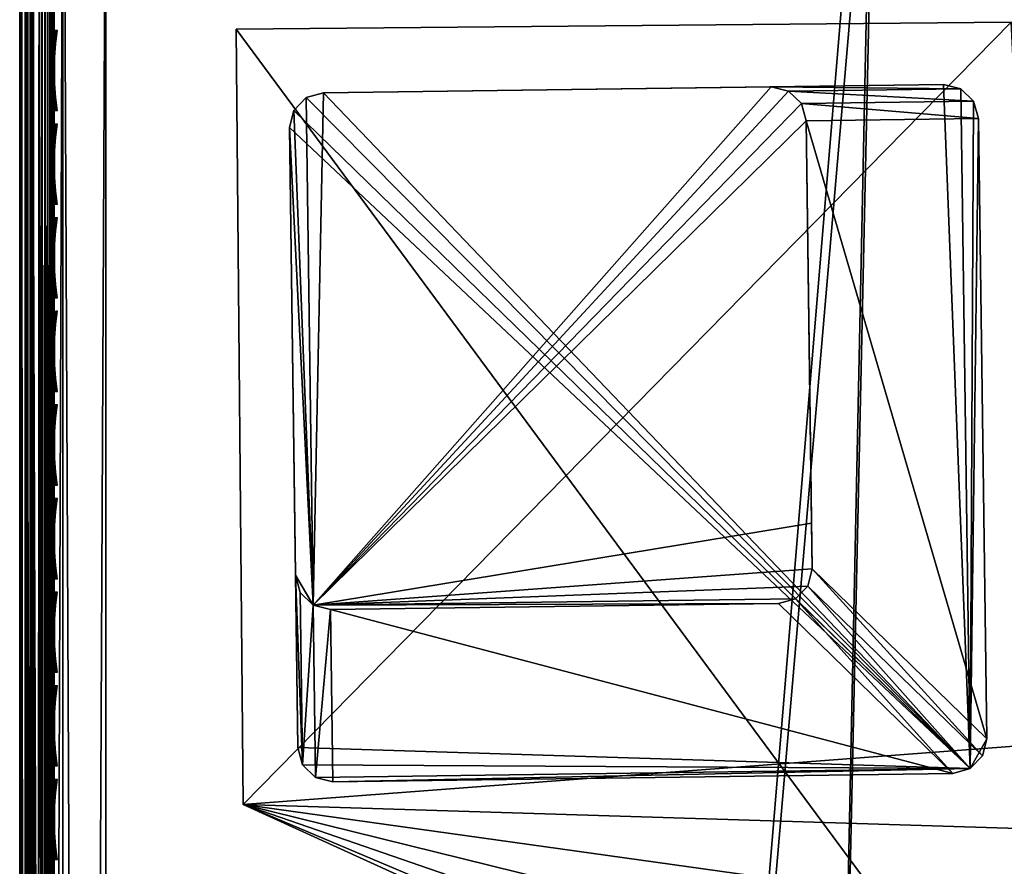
# Model space of a CAD drawing. Header units: inches. Extents: x 0 to 63.6, y -63.6 to 0.
# Tile 60 of 164: x 0 to 2.9, y -4.3 to -1.9. Entities that reach past the tile are written whole.
import ezdxf

# ---------------------------------------------------------------- set-up
doc = ezdxf.new("R2010")
doc.units = ezdxf.units.IN
doc.header["$LTSCALE"] = 0.03937
doc.header["$MEASUREMENT"] = 0
for name, color, linetype in [('A-FURN-3-ST', 151, 'Continuous'), ('A-FURN-3-ST-LG', 252, 'Continuous'), ('A-FURN-3-ST-LGHW', 32, 'Continuous'), ('A-FURN-3-ST-SEAM', 250, 'Continuous'), ('A-FURN-3-STITCH', 15, 'Continuous')]:
    doc.layers.add(name, color=color, linetype=linetype)

msp = doc.modelspace()

# ---------------------------------------------------------------- meshes
at = {"layer": 'A-FURN-3-ST'}
mesh = msp.add_polyface(dxfattribs=at)
corners = [(9.1892, -1.1643, 5), (5.1954, -27.8855, 5), (6.9648, -0.8774, 5), (3.5532, -27.6851, 5), (4.7316, -0.6697, 5), (1.9036, -27.5602, 5), (2.4923, -0.5413, 5), (0.25, -27.5109, 5), (0.125, -0.4926, 5.0335), (0.125, -27.5109, 5.0335), (0.0335, -0.4926, 5.125), (0.0335, -27.5109, 5.125), (0, -0.4926, 5.25), (0, -27.5109, 5.25), (0.1036, -27.4956, 17.7751), (0.1726, -27.5151, 17.8043), (0.1728, -27.3271, 17.9049), (0.1037, -27.3137, 17.8725), (0.1731, -27.1231, 17.9669), (0.1039, -27.1162, 17.9326), (0.125, -26.9109, 17.9665), (0.25, -26.9109, 18), (0.2497, -27.1254, 17.9788), (0.2493, -27.3318, 17.9162), (0.249, -27.5219, 17.8145), (0.0731, -27.1111, 17.9069), (0.0335, -26.9109, 17.875), (0.0063, -27.0875, 17.7881), (0, -26.9109, 17.75), (0, -27.0767, 17.7337), (0.0062, -27.2573, 17.7365), (0, -27.2361, 17.6853), (0.0062, -27.4138, 17.6527), (0, -27.383, 17.6066), (0.0062, -27.5511, 17.5402), (0.0729, -27.481, 17.7533), (0.073, -27.3037, 17.8484), (0.0335, -1.1014, 17.875), (0.125, -1.1014, 17.9665), (0.25, -1.1014, 18), (5.2373, -27.573, 17.9625), (6.9369, -27.571, 18), (5.2783, -27.2912, 18), (3.5806, -27.371, 17.9625), (3.6086, -27.0877, 18), (1.9163, -27.2451, 17.9625), (1.9313, -26.9608, 18), (1.9024, -27.5101, 17.8526), (3.5545, -27.635, 17.8526), (0, -27.7609, 16.9), (0, -0.2514, 16.9007), (0, -27.7609, 5.5), (0, -0.2426, 5.5002), (0, -27.7445, 17.0658), (0, -1.1014, 17.75), (0, -27.6961, 17.2253), (0, -27.6175, 17.3722), (0, -27.5119, 17.501), (9.1026, -1.7669, 18), (6.8997, -1.4827, 18), (4.6881, -1.2769, 18), (2.4706, -1.1497, 18)]
mesh.append_faces([[corners[k] for k in face] for face in [(0, 1, 2), (2, 1, 3), (4, 3, 5), (6, 5, 7), (8, 7, 9), (10, 9, 11), (12, 11, 13), (14, 15, 16, 17), (17, 16, 18, 19), (19, 18, 20), (20, 18, 21), (21, 18, 22), (22, 18, 23), (23, 18, 16), (23, 16, 24), (24, 16, 15), (19, 20, 25), (25, 20, 26), (25, 26, 27), (27, 26, 28), (27, 28, 29), (27, 29, 30), (30, 29, 31), (30, 31, 32), (32, 31, 33), (32, 33, 34), (35, 14, 17, 36), (36, 17, 19, 25), (32, 35, 36, 30), (30, 36, 25, 27), (37, 28, 26), (38, 26, 20), (39, 20, 21), (40, 41, 42), (40, 42, 43), (43, 42, 44), (43, 44, 45), (45, 44, 46), (45, 46, 22), (22, 46, 21), (22, 23, 45), (45, 23, 47), (45, 47, 48, 43), (23, 24, 47), (49, 50, 51), (51, 52, 13), (53, 28, 49), (49, 28, 54), (53, 55, 28), (28, 55, 56), (28, 56, 57), (57, 33, 28), (28, 33, 31), (28, 31, 29), (42, 58, 59), (42, 59, 44), (44, 59, 60), (44, 60, 46), (46, 60, 61), (46, 61, 21)]])
mesh = msp.add_polyface(dxfattribs=at)
corners = [(6.8997, -1.4827, 18), (6.9306, -1.1998, 17.9626), (4.6881, -1.2769, 18), (4.7089, -0.9931, 17.9626), (2.4706, -1.1497, 18), (2.4813, -0.8654, 17.9626), (0.2502, -0.8869, 17.9789), (0.2504, -0.6807, 17.9163), (2.4913, -0.6004, 17.8528), (0.2506, -0.4906, 17.8148), (7.0028, -0.5359, 17.4505), (4.7575, -0.3271, 17.4505), (4.7449, -0.5014, 17.6781), (6.984, -0.7098, 17.6781), (4.7283, -0.7286, 17.8528), (6.9594, -0.9362, 17.8528), (2.4997, -0.3728, 17.6781), (0.25, -1.1014, 18), (2.4923, -0.5413, 5), (4.7457, -0.4787, 5.0381), (4.7316, -0.6697, 5), (6.9857, -0.6871, 5.0381), (6.9648, -0.8774, 5), (3.5532, -27.6851, 5), (1.9036, -27.5602, 5), (0.25, -27.5109, 5), (0.25, -0.4926, 5), (0.125, -0.4926, 5.0335), (0.125, -27.5109, 5.0335), (0.0335, -0.4926, 5.125), (0.0335, -27.5109, 5.125), (0, -0.4926, 5.25), (0, -0.9357, 17.7337), (0, -1.1014, 17.75), (0.0063, -0.9248, 17.7881), (0.0335, -1.1014, 17.875), (0.0733, -0.9012, 17.9071), (0.125, -1.1014, 17.9665), (0.1041, -0.8961, 17.9328), (0.1734, -0.8893, 17.9671), (0.1736, -0.6853, 17.9052), (0.1042, -0.6987, 17.8729), (0.1737, -0.4972, 17.8048), (0.1042, -0.5166, 17.7758), (0.0063, -0.4614, 17.5406), (0, -0.5006, 17.5012), (0.0063, -0.5985, 17.6531), (0, -0.6294, 17.6069), (0.0063, -0.7551, 17.7366), (0, -0.7763, 17.6853), (0.0734, -0.7087, 17.8487), (0.0734, -0.5311, 17.754), (0, -26.9109, 17.75), (0.0335, -26.9109, 17.875), (0.125, -26.9109, 17.9665), (0, -27.5109, 5.25), (0, -0.2426, 5.5002), (0, -27.7609, 5.5), (0, -0.2514, 16.9007), (0, -27.7609, 16.9), (0, -0.2678, 17.0664), (0, -0.3163, 17.2257), (0, -0.3949, 17.3726), (0.25, -26.9109, 18)]
mesh.append_faces([[corners[k] for k in face] for face in [(0, 1, 2), (2, 1, 3), (2, 3, 4), (4, 3, 5), (4, 5, 6), (6, 5, 7), (7, 5, 8), (7, 8, 9), (10, 11, 12, 13), (13, 12, 14, 15), (15, 14, 3, 1), (12, 16, 8, 14), (14, 8, 5, 3), (6, 17, 4), (18, 19, 20), (20, 19, 21), (20, 21, 22), (22, 23, 20), (20, 24, 18), (18, 25, 26), (26, 25, 27), (27, 28, 29), (29, 30, 31), (32, 33, 34), (34, 33, 35), (34, 35, 36), (36, 35, 37), (36, 37, 38), (38, 37, 39), (38, 39, 40, 41), (41, 40, 42, 43), (9, 42, 7), (7, 42, 40), (7, 40, 6), (6, 40, 39), (6, 39, 17), (17, 39, 37), (44, 45, 46), (46, 45, 47), (46, 47, 48), (48, 47, 49), (48, 49, 34), (34, 49, 32), (48, 34, 36, 50), (50, 36, 38, 41), (50, 41, 43, 51), (48, 50, 51, 46), (33, 52, 35), (35, 53, 37), (37, 54, 17), (55, 56, 31), (57, 58, 56), (59, 33, 58), (58, 33, 60), (60, 33, 61), (61, 33, 62), (62, 33, 45), (45, 33, 47), (47, 33, 49), (49, 33, 32), (63, 4, 17)]])
at = {"layer": 'A-FURN-3-ST-LG'}
mesh = msp.add_polyface(dxfattribs=at)
corners = [(2.7568, -4.0559, 4.8029), (0.908, -4.0939, 4.8029), (2.7071, -4.0698, 4.8029), (0.8578, -4.0811, 4.8029), (0.8207, -4.0448, 4.8029), (0.8067, -3.9948, 4.8029), (0.7826, -2.1967, 4.8029), (0.7953, -2.1466, 4.8029), (0.8314, -2.1095, 4.8029), (0.8811, -2.0955, 4.8029), (2.6793, -2.0714, 4.8029), (2.7297, -2.084, 4.8029), (2.7669, -2.1201, 4.8029), (2.781, -2.1699, 4.8029), (2.8051, -3.9691, 4.8029), (2.7926, -4.0191, 4.8029), (0.8314, -2.1095, 0.0066), (0.8811, -2.0955, 0.0066), (0.7953, -2.1466, 0.0066), (0.7826, -2.1967, 0.0066), (2.1796, -2.0781, 0.0066), (2.2301, -2.0907, 0.0066), (2.2673, -2.1268, 0.0066), (2.2815, -2.1766, 0.0066), (0.9013, -3.5942, 0.0066), (0.8511, -3.5815, 0.0066), (0.814, -3.5452, 0.0066), (0.8, -3.4951, 0.0066), (2.2008, -3.5768, 0.0066), (2.2504, -3.5629, 0.0066), (2.2862, -3.5261, 0.0066), (2.2989, -3.4762, 0.0066), (2.2971, -3.3437, 0.0066)]
mesh.append_faces([[corners[k] for k in face] for face in [(16, 9, 17), (16, 8, 9), (6, 18, 19), (6, 7, 18), (10, 17, 9), (10, 20, 17), (11, 20, 10), (11, 21, 20), (12, 21, 11), (12, 22, 21), (13, 22, 12), (13, 23, 22), (3, 24, 1), (3, 25, 24), (4, 25, 3), (4, 26, 25), (27, 4, 5), (27, 26, 4), (5, 19, 27), (5, 6, 19), (2, 24, 28), (2, 1, 24), (29, 2, 28), (29, 0, 2), (30, 0, 29), (30, 15, 0), (31, 15, 30), (31, 14, 15), (23, 14, 31), (23, 13, 14)]])
mesh.append_faces([[corners[k] for k in face] for face in [(0, 1, 2), (18, 8, 16), (25, 28, 24), (25, 22, 23)]], dxfattribs={"vtx0": -1})
mesh.append_faces([[corners[k] for k in face] for face in [(25, 32, 31)]], dxfattribs={"vtx0": -1, "vtx1": -1})
mesh.append_faces([[corners[k] for k in face] for face in [(0, 3, 1), (0, 4, 3), (0, 5, 4), (0, 6, 5), (0, 7, 6), (0, 8, 7), (0, 9, 8), (0, 10, 9), (0, 11, 10), (0, 12, 11), (0, 13, 12), (0, 14, 13), (25, 29, 28), (25, 30, 29), (25, 21, 22), (25, 20, 21), (25, 17, 20), (25, 16, 17), (25, 18, 16), (25, 19, 18), (25, 27, 19)]], dxfattribs={"vtx0": -1, "vtx2": -1})
mesh.append_faces([[corners[k] for k in face] for face in [(23, 31, 32), (25, 23, 32)]], dxfattribs={"vtx1": -1, "vtx2": -1})
mesh.append_faces([[corners[k] for k in face] for face in [(0, 15, 14), (18, 7, 8), (25, 31, 30), (25, 26, 27)]], dxfattribs={"vtx2": -1})
at = {"layer": 'A-FURN-3-ST-LGHW'}
mesh = msp.add_polyface(dxfattribs=at)
corners = [(0.6478, -4.1596, 5.0066), (3.0367, -5.1692, 5.0066), (2.6919, -5.0908, 5.0066), (3.3844, -5.1047, 5.0066), (3.6781, -4.9078, 5.0066), (3.8698, -4.6106, 5.0066), (3.9281, -4.2618, 5.0066), (3.8435, -3.9184, 5.0066), (2.8761, -1.8912, 5.0066), (0.6277, -1.9112, 5.0066), (2.6919, -5.0908, 4.7568), (3.0367, -5.1692, 4.7568), (3.3844, -5.1047, 4.7568), (3.6781, -4.9078, 4.7568), (3.8698, -4.6106, 4.7568), (3.9281, -4.2618, 4.7568), (3.8435, -3.9184, 4.7568), (0.6478, -4.1596, 4.7568), (0.6277, -1.9112, 4.7568), (2.8761, -1.8912, 4.7568)]
mesh.append_faces([[corners[k] for k in face] for face in [(2, 10, 1), (10, 11, 1), (1, 11, 3), (11, 12, 3), (3, 12, 4), (12, 13, 4), (4, 13, 5), (13, 14, 5), (5, 14, 6), (14, 15, 6), (7, 6, 16), (6, 15, 16), (8, 7, 19), (7, 16, 19), (17, 10, 0), (10, 2, 0)]])
mesh.append_faces([[corners[k] for k in face] for face in [(2, 1, 0), (10, 17, 11), (9, 8, 18), (0, 9, 17)]], dxfattribs={"vtx1": -1})
mesh.append_faces([[corners[k] for k in face] for face in [(1, 3, 0), (3, 4, 0), (4, 5, 0), (5, 6, 0), (6, 7, 0), (7, 8, 0), (17, 18, 11), (18, 19, 11), (19, 16, 11), (16, 15, 11), (15, 14, 11), (14, 13, 11)]], dxfattribs={"vtx1": -1, "vtx2": -1})
mesh.append_faces([[corners[k] for k in face] for face in [(8, 9, 0), (13, 12, 11), (8, 19, 18), (9, 18, 17)]], dxfattribs={"vtx2": -1})
at = {"layer": 'A-FURN-3-ST-SEAM'}
mesh = msp.add_polyface(dxfattribs=at)
corners = [(0.1, -1.1034, 17.9), (0.1, -13.0301, 17.9), (0.0965, -1.1034, 17.8826), (0.0962, -13.0301, 17.8809), (0.0872, -1.1034, 17.8675), (0.0854, -13.0301, 17.8646), (0.0734, -1.1034, 17.8563), (0.0691, -13.0301, 17.8538), (0.0567, -1.1034, 17.8505), (0.05, -13.0301, 17.85), (0.039, -1.1034, 17.8515), (0.0308, -13.0301, 17.8538), (0.0228, -1.1034, 17.8588), (0.0146, -13.0301, 17.8647), (0.0019, -1.1034, 17.8868), (0.0038, -13.0301, 17.8809), (0, -13.0301, 17.9), (0.0003, -1.1034, 17.9045), (0.0038, -13.0301, 17.9192), (0.0051, -1.1034, 17.9217), (0.0147, -13.0301, 17.9354), (0.0155, -1.1034, 17.9362), (0.0309, -13.0301, 17.9462), (0.0304, -1.1034, 17.9459), (0.05, -13.0301, 17.95), (0.0655, -1.1034, 17.9472), (0.0691, -13.0301, 17.9462), (0.0812, -1.1034, 17.939), (0.0854, -13.0301, 17.9354), (0.0929, -1.1034, 17.9255), (0.0962, -13.0301, 17.9191), (0.0929, -0.9165, 17.9082), (0.0304, -0.9128, 17.9282), (0.0155, -0.9145, 17.9187), (0.0051, -0.9172, 17.9044), (0.0019, -0.9235, 17.8701), (0.0228, -0.9286, 17.8426), (0.039, -0.93, 17.8354), (0.0567, -0.9301, 17.8344), (0.0872, -0.927, 17.8512), (0.0965, -0.9243, 17.866), (0.1, -0.9213, 17.8831), (0.0812, -0.914, 17.9214), (0.0655, -0.9125, 17.9294), (0.0003, -0.9203, 17.8875), (0.0734, -0.9291, 17.8401)]
mesh.append_faces([[corners[k] for k in face] for face in [(0, 1, 2), (2, 1, 3), (2, 3, 4), (4, 5, 6), (6, 7, 8), (8, 9, 10), (10, 11, 12), (12, 13, 14), (14, 15, 16), (14, 16, 17), (17, 16, 18), (17, 18, 19), (19, 18, 20), (19, 20, 21), (21, 20, 22), (21, 22, 23), (23, 22, 24), (23, 24, 25), (25, 24, 26), (25, 26, 27), (27, 26, 28), (27, 28, 29), (29, 28, 30), (29, 30, 0), (0, 30, 1), (29, 0, 31), (32, 33, 21, 23), (33, 34, 19, 21), (35, 36, 12, 14), (36, 37, 10, 12), (37, 38, 8, 10), (39, 40, 2, 4), (2, 41, 0), (27, 29, 31, 42), (43, 25, 27, 42), (35, 14, 17, 44), (44, 17, 19, 34), (39, 4, 6, 45), (45, 6, 8, 38)]])
mesh = msp.add_polyface(dxfattribs=at)
corners = [(0.0872, -1.1034, 17.8675), (0.0962, -13.0301, 17.8809), (0.0854, -13.0301, 17.8646), (0.0734, -1.1034, 17.8563), (0.0691, -13.0301, 17.8538), (0.0567, -1.1034, 17.8505), (0.05, -13.0301, 17.85), (0.039, -1.1034, 17.8515), (0.0308, -13.0301, 17.8538), (0.0228, -1.1034, 17.8588), (0.0146, -13.0301, 17.8647), (0.0019, -1.1034, 17.8868), (0.0038, -13.0301, 17.8809), (0.1, -13.0301, 17.9), (0.0962, -13.0301, 17.9191), (0.1, -17.3859, 17.9), (0.0962, -17.3859, 17.9191), (0.0854, -13.0301, 17.9354), (0.0854, -17.3859, 17.9354), (0.0691, -13.0301, 17.9462), (0.0691, -17.3859, 17.9462), (0.05, -13.0301, 17.95), (0.05, -17.3859, 17.95), (0.0309, -13.0301, 17.9462), (0.0309, -17.3859, 17.9462), (0.0147, -13.0301, 17.9354), (0.0147, -17.3859, 17.9354), (0.0038, -13.0301, 17.9192), (0.0038, -17.3859, 17.9192), (0, -13.0301, 17.9), (0, -17.3859, 17.9), (0.0038, -17.3859, 17.8809), (0.0146, -17.3859, 17.8647), (0.0308, -17.3859, 17.8538), (0.05, -17.3859, 17.85), (0.0691, -17.3859, 17.8538), (0.0854, -17.3859, 17.8646), (0.0962, -17.3859, 17.8809)]
mesh.append_faces([[corners[k] for k in face] for face in [(0, 1, 2), (3, 2, 4), (5, 4, 6), (7, 6, 8), (9, 8, 10), (11, 10, 12), (13, 14, 15), (15, 14, 16), (16, 14, 17), (16, 17, 18), (18, 17, 19), (18, 19, 20), (20, 19, 21), (20, 21, 22), (22, 21, 23), (22, 23, 24), (24, 23, 25), (24, 25, 26), (26, 25, 27), (26, 27, 28), (28, 27, 29), (28, 29, 30), (30, 29, 12), (30, 12, 31), (31, 12, 10), (31, 10, 32), (32, 10, 8), (32, 8, 33), (33, 8, 6), (33, 6, 34), (34, 6, 4), (34, 4, 35), (35, 4, 2), (35, 2, 36), (36, 2, 1), (36, 1, 37), (37, 1, 13), (37, 13, 15)]])
at = {"layer": 'A-FURN-3-STITCH'}
mesh = msp.add_polymesh((7, 4), dxfattribs=at)
for k, corner in enumerate([(0.1007, -2.1474, 17.9499), (0.1028, -2.1474, 17.9514), (0.1071, -2.1473, 17.9543), (0.1093, -2.1473, 17.9558), (0.0964, -2.1089, 17.9556), (0.096, -2.1089, 17.9608), (0.1003, -2.1088, 17.9637), (0.105, -2.1088, 17.9615), (0.0938, -2.0701, 17.9588), (0.0934, -2.07, 17.964), (0.0977, -2.0699, 17.9669), (0.1024, -2.07, 17.9646), (0.0929, -2.031, 17.9594), (0.0926, -2.0309, 17.9646), (0.0969, -2.0308, 17.9675), (0.1016, -2.0309, 17.9652), (0.0938, -1.9919, 17.9575), (0.0934, -1.9918, 17.9627), (0.0977, -1.9918, 17.9656), (0.1024, -1.9918, 17.9633), (0.0964, -1.9532, 17.953), (0.096, -1.9531, 17.9582), (0.1003, -1.953, 17.9611), (0.105, -1.9531, 17.9589), (0.1007, -1.9149, 17.9461), (0.1028, -1.9149, 17.9476), (0.1071, -1.9148, 17.9505), (0.1093, -1.9148, 17.9519)]):
    mesh.set_mesh_vertex(divmod(k, 4), corner)
mesh = msp.add_polymesh((7, 4), dxfattribs=at)
for k, corner in enumerate([(0.1007, -2.4189, 17.9499), (0.1028, -2.4189, 17.9514), (0.1071, -2.4188, 17.9543), (0.1093, -2.4188, 17.9558), (0.0964, -2.3805, 17.9556), (0.096, -2.3804, 17.9608), (0.1003, -2.3803, 17.9637), (0.105, -2.3804, 17.9615), (0.0938, -2.3416, 17.9588), (0.0934, -2.3415, 17.964), (0.0977, -2.3414, 17.9669), (0.1024, -2.3415, 17.9646), (0.0929, -2.3025, 17.9594), (0.0926, -2.3024, 17.9646), (0.0969, -2.3024, 17.9675), (0.1016, -2.3024, 17.9652), (0.0938, -2.2635, 17.9575), (0.0934, -2.2634, 17.9627), (0.0977, -2.2633, 17.9656), (0.1024, -2.2634, 17.9633), (0.0964, -2.2247, 17.953), (0.096, -2.2246, 17.9582), (0.1003, -2.2246, 17.9611), (0.105, -2.2246, 17.9589), (0.1007, -2.1864, 17.9461), (0.1028, -2.1864, 17.9476), (0.1071, -2.1864, 17.9505), (0.1093, -2.1864, 17.9519)]):
    mesh.set_mesh_vertex(divmod(k, 4), corner)
mesh = msp.add_polymesh((7, 4), dxfattribs=at)
for k, corner in enumerate([(0.1007, -2.6905, 17.9499), (0.1028, -2.6904, 17.9514), (0.1071, -2.6904, 17.9543), (0.1093, -2.6904, 17.9558), (0.0964, -2.652, 17.9556), (0.096, -2.6519, 17.9608), (0.1003, -2.6519, 17.9637), (0.105, -2.6519, 17.9615), (0.0938, -2.6131, 17.9588), (0.0934, -2.613, 17.964), (0.0977, -2.613, 17.9669), (0.1024, -2.613, 17.9646), (0.0929, -2.574, 17.9594), (0.0926, -2.5739, 17.9646), (0.0969, -2.5739, 17.9675), (0.1016, -2.5739, 17.9652), (0.0938, -2.535, 17.9575), (0.0934, -2.5349, 17.9627), (0.0977, -2.5348, 17.9656), (0.1024, -2.5349, 17.9633), (0.0964, -2.4962, 17.953), (0.096, -2.4961, 17.9582), (0.1003, -2.4961, 17.9611), (0.105, -2.4961, 17.9589), (0.1007, -2.458, 17.9461), (0.1028, -2.458, 17.9476), (0.1071, -2.4579, 17.9505), (0.1093, -2.4579, 17.9519)]):
    mesh.set_mesh_vertex(divmod(k, 4), corner)
mesh = msp.add_polymesh((7, 4), dxfattribs=at)
for k, corner in enumerate([(0.1007, -2.962, 17.9499), (0.1028, -2.962, 17.9514), (0.1071, -2.9619, 17.9543), (0.1093, -2.9619, 17.9558), (0.0964, -2.9235, 17.9556), (0.096, -2.9234, 17.9608), (0.1003, -2.9234, 17.9637), (0.105, -2.9234, 17.9615), (0.0938, -2.8846, 17.9588), (0.0934, -2.8846, 17.964), (0.0977, -2.8845, 17.9669), (0.1024, -2.8845, 17.9646), (0.0929, -2.8456, 17.9594), (0.0926, -2.8455, 17.9646), (0.0969, -2.8454, 17.9675), (0.1016, -2.8455, 17.9652), (0.0938, -2.8065, 17.9575), (0.0934, -2.8064, 17.9627), (0.0977, -2.8064, 17.9656), (0.1024, -2.8064, 17.9633), (0.0964, -2.7677, 17.953), (0.096, -2.7677, 17.9582), (0.1003, -2.7676, 17.9611), (0.105, -2.7677, 17.9589), (0.1007, -2.7295, 17.9461), (0.1028, -2.7295, 17.9476), (0.1071, -2.7294, 17.9505), (0.1093, -2.7294, 17.9519)]):
    mesh.set_mesh_vertex(divmod(k, 4), corner)
mesh = msp.add_polymesh((7, 4), dxfattribs=at)
for k, corner in enumerate([(0.1007, -3.2335, 17.9499), (0.1028, -3.2335, 17.9514), (0.1071, -3.2334, 17.9543), (0.1093, -3.2334, 17.9558), (0.0964, -3.1951, 17.9556), (0.096, -3.195, 17.9608), (0.1003, -3.1949, 17.9637), (0.105, -3.195, 17.9615), (0.0938, -3.1562, 17.9588), (0.0934, -3.1561, 17.964), (0.0977, -3.156, 17.9669), (0.1024, -3.1561, 17.9646), (0.0929, -3.1171, 17.9594), (0.0926, -3.117, 17.9646), (0.0969, -3.117, 17.9675), (0.1016, -3.117, 17.9652), (0.0938, -3.078, 17.9575), (0.0934, -3.078, 17.9627), (0.0977, -3.0779, 17.9656), (0.1024, -3.0779, 17.9633), (0.0964, -3.0393, 17.953), (0.096, -3.0392, 17.9582), (0.1003, -3.0391, 17.9611), (0.105, -3.0392, 17.9589), (0.1007, -3.001, 17.9461), (0.1028, -3.001, 17.9476), (0.1071, -3.001, 17.9505), (0.1093, -3.0009, 17.9519)]):
    mesh.set_mesh_vertex(divmod(k, 4), corner)
mesh = msp.add_polymesh((7, 4), dxfattribs=at)
for k, corner in enumerate([(0.1007, -3.505, 17.9499), (0.1028, -3.505, 17.9514), (0.1071, -3.505, 17.9543), (0.1093, -3.5049, 17.9558), (0.0964, -3.4666, 17.9556), (0.096, -3.4665, 17.9608), (0.1003, -3.4665, 17.9637), (0.105, -3.4665, 17.9615), (0.0938, -3.4277, 17.9588), (0.0934, -3.4276, 17.964), (0.0977, -3.4276, 17.9669), (0.1024, -3.4276, 17.9646), (0.0929, -3.3886, 17.9594), (0.0926, -3.3885, 17.9646), (0.0969, -3.3885, 17.9675), (0.1016, -3.3885, 17.9652), (0.0938, -3.3496, 17.9575), (0.0934, -3.3495, 17.9627), (0.0977, -3.3494, 17.9656), (0.1024, -3.3495, 17.9633), (0.0964, -3.3108, 17.953), (0.096, -3.3107, 17.9582), (0.1003, -3.3107, 17.9611), (0.105, -3.3107, 17.9589), (0.1007, -3.2726, 17.9461), (0.1028, -3.2725, 17.9476), (0.1071, -3.2725, 17.9505), (0.1093, -3.2725, 17.9519)]):
    mesh.set_mesh_vertex(divmod(k, 4), corner)
mesh = msp.add_polymesh((7, 4), dxfattribs=at)
for k, corner in enumerate([(0.1007, -3.7766, 17.9499), (0.1028, -3.7765, 17.9514), (0.1071, -3.7765, 17.9543), (0.1093, -3.7765, 17.9558), (0.0964, -3.7381, 17.9556), (0.096, -3.738, 17.9608), (0.1003, -3.738, 17.9637), (0.105, -3.738, 17.9615), (0.0938, -3.6992, 17.9588), (0.0934, -3.6991, 17.964), (0.0977, -3.6991, 17.9669), (0.1024, -3.6991, 17.9646), (0.0929, -3.6601, 17.9594), (0.0926, -3.6601, 17.9646), (0.0969, -3.66, 17.9675), (0.1016, -3.66, 17.9652), (0.0938, -3.6211, 17.9575), (0.0934, -3.621, 17.9627), (0.0977, -3.621, 17.9656), (0.1024, -3.621, 17.9633), (0.0964, -3.5823, 17.953), (0.096, -3.5823, 17.9582), (0.1003, -3.5822, 17.9611), (0.105, -3.5822, 17.9589), (0.1007, -3.5441, 17.9461), (0.1028, -3.5441, 17.9476), (0.1071, -3.544, 17.9505), (0.1093, -3.544, 17.9519)]):
    mesh.set_mesh_vertex(divmod(k, 4), corner)
mesh = msp.add_polymesh((7, 4), dxfattribs=at)
for k, corner in enumerate([(0.1007, -4.0481, 17.9499), (0.1028, -4.0481, 17.9514), (0.1071, -4.048, 17.9543), (0.1093, -4.048, 17.9558), (0.0964, -4.0096, 17.9556), (0.096, -4.0096, 17.9608), (0.1003, -4.0095, 17.9637), (0.105, -4.0096, 17.9615), (0.0938, -3.9708, 17.9588), (0.0934, -3.9707, 17.964), (0.0977, -3.9706, 17.9669), (0.1024, -3.9707, 17.9646), (0.0929, -3.9317, 17.9594), (0.0926, -3.9316, 17.9646), (0.0969, -3.9315, 17.9675), (0.1016, -3.9316, 17.9652), (0.0938, -3.8926, 17.9575), (0.0934, -3.8925, 17.9627), (0.0977, -3.8925, 17.9656), (0.1024, -3.8925, 17.9633), (0.0964, -3.8539, 17.953), (0.096, -3.8538, 17.9582), (0.1003, -3.8537, 17.9611), (0.105, -3.8538, 17.9589), (0.1007, -3.8156, 17.9461), (0.1028, -3.8156, 17.9476), (0.1071, -3.8156, 17.9505), (0.1093, -3.8155, 17.9519)]):
    mesh.set_mesh_vertex(divmod(k, 4), corner)
mesh = msp.add_polymesh((7, 4), dxfattribs=at)
for k, corner in enumerate([(0.1007, -4.3196, 17.9499), (0.1028, -4.3196, 17.9514), (0.1071, -4.3196, 17.9543), (0.1093, -4.3195, 17.9558), (0.0964, -4.2812, 17.9556), (0.096, -4.2811, 17.9608), (0.1003, -4.281, 17.9637), (0.105, -4.2811, 17.9615), (0.0938, -4.2423, 17.9588), (0.0934, -4.2422, 17.964), (0.0977, -4.2422, 17.9669), (0.1024, -4.2422, 17.9646), (0.0929, -4.2032, 17.9594), (0.0926, -4.2031, 17.9646), (0.0969, -4.2031, 17.9675), (0.1016, -4.2031, 17.9652), (0.0938, -4.1642, 17.9575), (0.0934, -4.1641, 17.9627), (0.0977, -4.164, 17.9656), (0.1024, -4.1641, 17.9633), (0.0964, -4.1254, 17.953), (0.096, -4.1253, 17.9582), (0.1003, -4.1253, 17.9611), (0.105, -4.1253, 17.9589), (0.1007, -4.0872, 17.9461), (0.1028, -4.0871, 17.9476), (0.1071, -4.0871, 17.9505), (0.1093, -4.0871, 17.9519)]):
    mesh.set_mesh_vertex(divmod(k, 4), corner)

doc.saveas('drawing.dxf')
